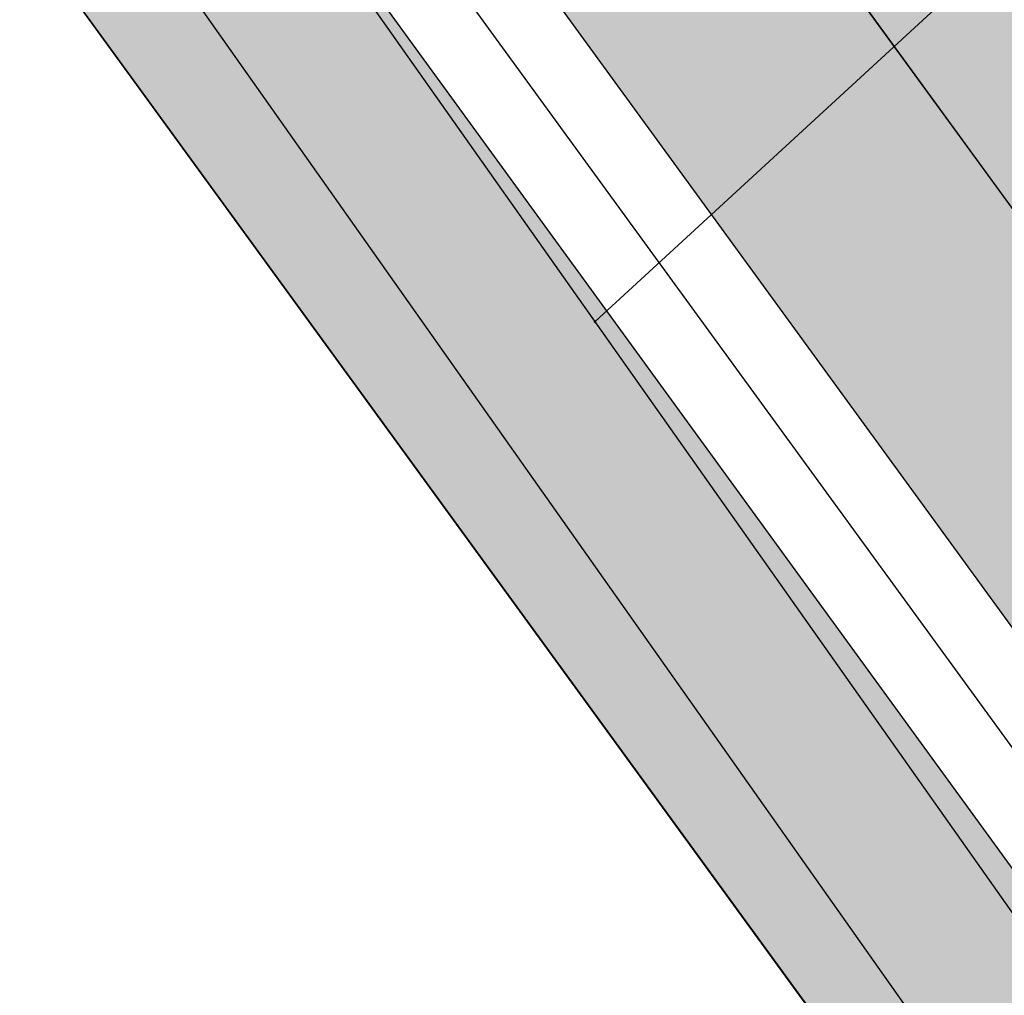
# Model space of a CAD drawing. Header units: millimetres. Extents: x -1999051 to 910003, y -179169 to 459591.
# Tile 9 of 256: x -1898005 to -1895214, y -106392 to -103627. Entities that reach past the tile are written whole.
import ezdxf

# ---------------------------------------------------------------- set-up
doc = ezdxf.new("R2010")
doc.units = ezdxf.units.MM
for name, color, linetype in [('(004) Точки рельефа', 7, 'Continuous'), ('(035) Откосы', 7, 'Continuous'), ('(040) Ограда', 7, 'Continuous'), ('GLUXOY OG', 7, 'Continuous')]:
    doc.layers.add(name, color=color, linetype=linetype)
doc.styles.get("Standard").update_dxf_attribs({"font": 'isocpeui.ttf'})
doc.linetypes.add('ОГРАДА_БЕТ', pattern='A,4,["|",Standard,S=0.8,R=0,X=0,Y=-0.8],4', length=8)
doc.linetypes.add('ОГРАДА_ГЛИН', pattern='A,4,["|",Standard,S=0.8,R=0,X=0,Y=-0.8],0.5,["|",Standard,S=0.8,R=0,X=0,Y=-0.8],3.5', length=8)
doc.linetypes.add('ОТКОСЫ_УКРЕП', pattern='A,0.5,["|",Standard,S=1.199999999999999,R=0,X=0,Y=-1.199999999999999],0.8,[".",Standard,S=1,R=0.1,X=0.1,Y=-1.199999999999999],0.1,["|",Standard,S=0.5,R=0,X=0,Y=-0.5],0', length=1.399999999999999)

# ---------------------------------------------------------------- blocks, each defined once
blk = doc.blocks.new('A$C05d28b1e')
at = {"layer": '(004) Точки рельефа', "color": 7, "linetype": 'ByBlock', "lineweight": -2}
blk.add_point((-114487.8554008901, -103345.4681577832), dxfattribs=at)
at = {"layer": '(035) Откосы', "linetype": 'ОТКОСЫ_УКРЕП', "ltscale": 600}
blk.add_lwpolyline([(-114487.8554008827, -103345.4681577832), (-101970.5559807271, -91834.14747303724)], dxfattribs=at)
at = {"layer": '(040) Ограда', "linetype": 'ОГРАДА_БЕТ', "ltscale": 600, "flags": 128}
blk.add_lwpolyline([(-115667.8203322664, -101674.2387862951), (-108359.0000000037, -112026)], dxfattribs=at)
at = {"layer": '(040) Ограда', "ltscale": 600, "flags": 128}
blk.add_lwpolyline([(-115994.5822715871, -101904.9477696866), (-108685.761939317, -112256.7089833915)], dxfattribs=at)

msp = doc.modelspace()

# ---------------------------------------------------------------- hatches: boundary and pattern name
at = {"true_color": 0xb1ab95}
h = msp.add_hatch(color=253, dxfattribs=at)
h.dxf.hatch_style = 1
edge = h.paths.add_edge_path(flags=17)
edge.add_line((-1866305.293710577, -141643.0551949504), (-1866718.806299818, -141074.8767272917))
edge.add_line((-1866718.806299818, -141074.8767272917), (-1867702.36811348, -141932.6525160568))
edge.add_line((-1867702.36811348, -141932.6525160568), (-1905089.009490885, -90562.30694138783))
edge.add_line((-1905089.009490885, -90562.30694138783), (-1960404.248306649, -6480.304978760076))
edge.add_arc((-1954972.863269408, -2064.418139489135), 7000.000000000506, 211.2865698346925, 219.1121955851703, ccw=False)
edge.add_line((-1960954.92734517, -5699.649823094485), (-1961404.269329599, -4960.221699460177))
edge.add_line((-1961404.269329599, -4960.221699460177), (-1980680.513713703, 24340.65908557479))
edge.add_line((-1980680.513713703, 24340.65908557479), (-1852887.967586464, 101981.6429985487))
edge.add_line((-1852887.967586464, 101981.6429985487), (-1847793.290274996, 92903.31151330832))
edge.add_line((-1847793.290274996, 92903.31151330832), (-1850604.343225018, 91241.54578196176))
edge.add_line((-1850604.343225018, 91241.54578196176), (-1847551.029094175, 86076.5411528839))
edge.add_line((-1847551.029094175, 86076.5411528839), (-1844856.184384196, 87669.60989614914))
edge.add_line((-1844856.184384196, 87669.60989614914), (-1791521.029300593, -7369.621847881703))
edge.add_line((-1791521.029300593, -7369.621847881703), (-1822145.328547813, -27631.01750570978))
edge.add_line((-1822145.328547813, -27631.01750570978), (-1822376.795857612, -32680.20600347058))
edge.add_line((-1822376.795857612, -32680.20600347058), (-1821020.411482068, -34518.19367879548))
edge.add_line((-1821020.411482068, -34518.19367879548), (-1841891.467380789, -53265.4122103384))
edge.add_line((-1841891.467380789, -53265.4122103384), (-1810924.154710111, -93193.05240681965))
edge.add_line((-1810924.154710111, -93193.05240681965), (-1857500.482916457, -133184.505605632))
edge.add_line((-1857500.482916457, -133184.505605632), (-1860367.731791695, -129846.1994198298))
edge.add_line((-1860367.731791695, -129846.1994198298), (-1864738.168142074, -133599.9379963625))
edge.add_line((-1864738.168142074, -133599.9379963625), (-1861721.017473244, -137745.5918129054))
edge.add_line((-1861721.017473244, -137745.5918129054), (-1860610.473403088, -136777.0733095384))
edge.add_line((-1860610.473403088, -136777.0733095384), (-1863151.284312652, -133818.8352404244))
edge.add_line((-1863151.284312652, -133818.8352404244), (-1860496.184039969, -131538.3873585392))
edge.add_line((-1860496.184039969, -131538.3873585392), (-1857954.835588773, -134497.2512814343))
edge.add_line((-1857954.835588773, -134497.2512814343), (-1809962.868935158, -93290.29997681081))
edge.add_line((-1809962.868935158, -93290.29997681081), (-1840939.224885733, -53350.9998461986))
edge.add_line((-1840939.224885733, -53350.9998461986), (-1820079.659104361, -34614.10219836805))
edge.add_line((-1820079.659104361, -34614.10219836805), (-1821666.162513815, -32464.2884980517))
edge.add_line((-1821666.162513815, -32464.2884980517), (-1821462.356219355, -28018.49268068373))
edge.add_line((-1821462.356219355, -28018.49268068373), (-1790592.179375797, -7594.421520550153))
edge.add_line((-1790592.179375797, -7594.421520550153), (-1852632.148581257, 102956.1337645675))
edge.add_line((-1852632.148581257, 102956.1337645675), (-1981664.113041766, 24562.13520566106))
edge.add_line((-1981664.113041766, 24562.13520566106), (-1905664.718078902, -90960.8456804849))
edge.add_line((-1905664.718078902, -90960.8456804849), (-1867818.465731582, -142962.7102545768))
edge.add_line((-1867818.465731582, -142962.7102545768), (-1866305.293710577, -141643.0551949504))
h.paths.add_polyline_path([(-1905993.694414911, -91188.5821028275), (-1982226.169800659, 24688.6929885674), (-1852485.966292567, 103512.985630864), (-1790061.407990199, -7722.878476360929), (-1821072.086317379, -28239.90706638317), (-1821260.08631736, -32340.90706638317), (-1819542.086317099, -34668.90706669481), (-1840395.08631713, -53399.9070666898), (-1809415.370722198, -93343.53894776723), (-1857694.238790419, -134800.6612544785), (-1857173.245697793, -135407.2477558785), (-1859828.345970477, -137687.6956377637), (-1860349.843345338, -137080.5220061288), (-1861484.724565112, -138070.2652230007), (-1860310.503878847, -139683.6790043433), (-1855481.057759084, -135535.7000041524), (-1856327.742670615, -134549.914116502), (-1808454.103613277, -93440.76245074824), (-1839442.843822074, -53485.49470255), (-1818601.333939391, -34764.81558626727), (-1820549.452973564, -32124.98956096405), (-1820389.113988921, -28627.38224135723), (-1789132.558065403, -7947.67814902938), (-1852230.14728736, 104487.476396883), (-1983209.769128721, 24910.16910865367), (-1906569.403002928, -91587.12084192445), (-1868000.904845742, -144581.3724151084), (-1865655.488213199, -142535.9070726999), (-1866069.00080244, -141967.7286050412), (-1867884.80722764, -143551.3146765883)])
at = {"true_color": 0x7abf6e, "transparency": 33554687}
h = msp.add_hatch(color=83, dxfattribs=at)
h.dxf.hatch_style = 1
h.paths.add_polyline_path([(-1841813.225175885, 11086.3266136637), (-1839507.989606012, 12459.62205898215), (-1841030.442656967, 15015.23595727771), (-1847462.773818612, 11183.31040376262), (-1841137.441003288, 565.5061673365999), (-1834705.109841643, 4397.431720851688), (-1836227.562892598, 6953.045619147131), (-1838532.798462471, 5579.750173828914)], flags=16)
h.paths.add_polyline_path([(-1832610.456324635, 20031.26513492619), (-1839312.22764542, 16038.8262923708), (-1837789.774594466, 13483.21239407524), (-1835484.539024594, 14856.50783939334), (-1832204.112311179, 9349.931399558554), (-1834509.347881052, 7976.635954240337), (-1832986.894830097, 5421.022055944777), (-1826285.123509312, 9413.460898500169)], flags=16)
h.paths.add_polyline_path([(-1858488.187163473, 50527.10889261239), (-1859919.483017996, 52948.2976067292), (-1860688.529671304, 52480.95678043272), (-1861181.882543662, 53292.80833295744), (-1875880.668547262, 44360.52474920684), (-1874842.030921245, 42651.36358599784), (-1871680.082769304, 44572.84319413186), (-1870855.586595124, 43216.06889208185)], flags=17)
h.paths.add_polyline_path([(-1944272.157259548, 14326.05162819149), (-1945602.179494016, 13517.81237849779), (-1944849.169412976, 12278.6741518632), (-1945703.701532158, 11759.38478891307), (-1945132.446442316, 10819.33891594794), (-1944277.870923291, 11338.65465248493), (-1943524.860842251, 10099.51642585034), (-1942326.088064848, 10827.99688659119)], flags=17)
h.paths.add_polyline_path([(-1951326.658090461, 27006.50006671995), (-1953132.407165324, 25909.16707515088), (-1952379.397084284, 24670.02884851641), (-1953233.82432051, 24150.80322173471), (-1949107.599129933, 17360.77013441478), (-1948253.067010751, 17880.05949736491), (-1946640.817120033, 15226.9735417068), (-1945245.19185695, 16075.0789990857)], flags=17)
h.paths.add_polyline_path([(-1899654.78457725, 27062.66865207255), (-1899881.24196225, 27435.32236484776), (-1896719.293810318, 29356.8019729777), (-1897757.931436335, 31065.96313618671), (-1912456.717439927, 22133.67955244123), (-1911963.364567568, 21321.82799991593), (-1912732.411220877, 20854.48717361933), (-1912065.362490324, 19726.10351130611)], flags=17)
h.paths.add_polyline_path([(-1914131.36434196, 18504.77785897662), (-1914783.556356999, 19608.02981157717), (-1915552.603010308, 19140.68898528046), (-1916045.955882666, 19952.54053780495), (-1916302.330057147, 19796.74489390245), (-1915575.283718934, 18600.33207965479), (-1920617.309150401, 15536.35108290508), (-1920747.138853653, 15749.99622830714), (-1923664.591757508, 13977.09357681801), (-1923179.248163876, 13156.08342181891)], flags=17)
edge = h.paths.add_edge_path(flags=17)
edge.add_line((-1846733.962558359, 60917.37856693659), (-1852333.559789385, 70664.02035136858))
edge.add_line((-1852333.559789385, 70664.02035136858), (-1853686.191652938, 69842.04148952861))
edge.add_line((-1853686.191652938, 69842.04148952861), (-1848363.1738196, 61082.59052808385))
edge.add_line((-1848363.1738196, 61082.59052808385), (-1852294.244494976, 58693.72398824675))
edge.add_line((-1852294.244494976, 58693.72398824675), (-1851567.198156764, 57497.31117399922))
edge.add_line((-1851567.198156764, 57497.31117399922), (-1856609.22358823, 54433.3301772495))
edge.add_line((-1856609.22358823, 54433.3301772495), (-1857336.269926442, 55629.74299149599))
edge.add_line((-1857336.269926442, 55629.74299149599), (-1857592.644100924, 55473.94734759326))
edge.add_line((-1857592.644100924, 55473.94734759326), (-1857099.291228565, 54662.09579506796))
edge.add_line((-1857099.291228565, 54662.09579506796), (-1857868.337881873, 54194.75496877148))
edge.add_line((-1857868.337881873, 54194.75496877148), (-1856422.185311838, 51748.43454494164))
edge.add_line((-1856422.185311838, 51748.43454494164), (-1847808.568793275, 56840.41004589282))
edge.add_arc((-1849335.225858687, 59422.91236043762), 3000.000000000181, 300.589634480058, 389.8780372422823)
edge = h.paths.add_edge_path(flags=17)
edge.add_line((-1953582.53771873, -5315.109583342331), (-1940925.549600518, 2376.396833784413))
edge.add_arc((-1942483.50603635, 4940.138580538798), 3000.000000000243, 301.2865698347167, 389.0884551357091)
edge.add_line((-1939861.895436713, 6398.61650765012), (-1941353.053467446, 9078.969515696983))
edge.add_line((-1941353.053467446, 9078.969515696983), (-1942486.223216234, 8390.35526264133))
edge.add_line((-1942486.223216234, 8390.35526264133), (-1941733.213135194, 7151.217036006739))
edge.add_line((-1941733.213135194, 7151.217036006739), (-1942587.788654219, 6631.901299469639))
edge.add_line((-1942587.788654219, 6631.901299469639), (-1942224.315602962, 6033.77736527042))
edge.add_line((-1942224.315602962, 6033.77736527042), (-1954872.284702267, -1652.24831914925))
edge.add_line((-1954872.284702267, -1652.24831914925), (-1955235.698851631, -1054.221312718))
edge.add_line((-1955235.698851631, -1054.221312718), (-1956090.29751648, -1573.551114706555))
edge.add_line((-1956090.29751648, -1573.551114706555), (-1956843.307598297, -334.4128867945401))
edge.add_line((-1956843.307598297, -334.4128867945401), (-1959236.115170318, -1788.494586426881))
edge.add_line((-1959236.115170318, -1788.494586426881), (-1957704.235901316, -4309.324272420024))
edge.add_arc((-1955140.494154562, -2751.367836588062), 3000.000000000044, 211.286569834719, 301.286569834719)
h.paths.add_polyline_path([(-1958634.955304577, 2613.886501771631), (-1957780.356639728, 3133.216303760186), (-1958351.61172957, 4073.262176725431), (-1959206.253794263, 3553.90600114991), (-1959959.263876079, 4793.044229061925), (-1962352.028041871, 3338.988906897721), (-1960274.752794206, -79.33342192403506), (-1957881.945224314, 1374.748276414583)], flags=17)
h.paths.add_polyline_path([(-1965881.734517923, 16464.68060954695), (-1966736.481465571, 15945.26069780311), (-1967489.491547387, 17184.39892571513), (-1969882.150814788, 15730.40734909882), (-1963390.665665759, 5048.150071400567), (-1960997.901502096, 6502.205392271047), (-1961750.91158236, 7741.343617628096), (-1960896.269517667, 8260.699793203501)], flags=17)
edge = h.paths.add_edge_path(flags=17)
edge.add_line((-1956141.950772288, 28936.35755230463), (-1955778.482108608, 28338.24083821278))
edge.add_line((-1955778.482108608, 28338.24083821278), (-1954924.054872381, 28857.46646499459))
edge.add_line((-1954924.054872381, 28857.46646499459), (-1954171.044791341, 27618.32823836))
edge.add_line((-1954171.044791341, 27618.32823836), (-1952299.692687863, 28755.52743761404))
edge.add_line((-1952299.692687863, 28755.52743761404), (-1952919.548196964, 29869.71623861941))
edge.add_arc((-1955541.158796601, 28411.23831150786), 2999.999999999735, 29.08845513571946, 121.2865698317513)
edge.add_line((-1957099.1152323, 30974.98005834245), (-1970636.464175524, 22748.48847258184))
edge.add_arc((-1969078.507739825, 20184.74672574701), 2999.999999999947, 121.286569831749, 211.2865698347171)
edge.add_line((-1971642.24948658, 18626.79028991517), (-1970920.788438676, 17439.56851360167))
edge.add_line((-1970920.788438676, 17439.56851360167), (-1968528.129173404, 18893.56008892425))
edge.add_line((-1968528.129173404, 18893.56008892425), (-1969281.139253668, 20132.6983142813))
edge.add_line((-1969281.139253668, 20132.6983142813), (-1968426.39230602, 20652.11822602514))
edge.add_line((-1968426.39230602, 20652.11822602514), (-1968789.919871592, 21250.33186788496))
edge.add_line((-1968789.919871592, 21250.33186788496), (-1956141.950772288, 28936.35755230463))
edge = h.paths.add_edge_path(flags=17)
edge.add_line((-1850204.579165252, 11877.93508021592), (-1831915.831648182, 22773.0704815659))
edge.add_line((-1831915.831648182, 22773.0704815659), (-1828241.433985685, 16605.16814247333))
edge.add_line((-1828241.433985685, 16605.16814247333), (-1823004.465183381, 19613.88813634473))
edge.add_line((-1823004.465183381, 19613.88813634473), (-1825871.086499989, 24603.52041640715))
edge.add_arc((-1828472.349800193, 23109.05420969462), 2999.999999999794, 29.87803724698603, 120.0993965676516)
edge.add_line((-1829976.854676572, 25704.52431681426), (-1853403.623395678, 12124.83111248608))
edge.add_arc((-1851899.118519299, 9529.36100536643), 2999.999999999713, 120.0993965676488, 209.6273998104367)
edge.add_line((-1854506.894375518, 8046.2881535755), (-1851553.562312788, 2853.267433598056))
edge.add_line((-1851553.562312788, 2853.267433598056), (-1846530.221790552, 5710.100368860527))
edge.add_line((-1846530.221790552, 5710.100368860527), (-1850204.579165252, 11877.93508021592))
edge = h.paths.add_edge_path(flags=17)
edge.add_line((-1841145.005548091, -9523.59647318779), (-1836507.713853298, -7029.409876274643))
edge.add_arc((-1837928.769105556, -4387.326991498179), 3000.000000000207, 298.2737704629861, 330.6005223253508)
edge.add_line((-1835315.114246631, -5860.014425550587), (-1832189.291056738, -312.4537011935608))
edge.add_arc((-1829575.636197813, -1785.14113524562), 2999.999999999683, 120.96365715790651, 150.6005223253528, ccw=False)
edge.add_line((-1831119.11900237, 787.3403189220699), (-1819565.314467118, 7719.59578707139))
edge.add_arc((-1821108.797271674, 10292.07724123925), 2999.999999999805, 300.963657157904, 389.8780372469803)
edge.add_line((-1818507.533971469, 11786.54344795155), (-1820433.624348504, 15139.09045647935))
edge.add_line((-1820433.624348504, 15139.09045647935), (-1822008.154378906, 17879.71260287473))
edge.add_line((-1822008.154378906, 17879.71260287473), (-1827217.715825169, 14886.73856113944))
edge.add_line((-1827217.715825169, 14886.73856113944), (-1823543.318162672, 8718.83622204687))
edge.add_line((-1823543.318162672, 8718.83622204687), (-1841832.065679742, -2176.299179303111))
edge.add_line((-1841832.065679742, -2176.299179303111), (-1845506.423054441, 3991.535532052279))
edge.add_line((-1845506.423054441, 3991.535532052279), (-1850564.847078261, 1114.75019611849))
edge.add_line((-1850564.847078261, 1114.75019611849), (-1845173.836656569, -8364.58644020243))
edge.add_arc((-1842566.06080035, -6881.513588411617), 3000.000000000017, 209.6273998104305, 298.2737704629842)
edge = h.paths.add_edge_path(flags=17)
edge.add_line((-1862441.132395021, -8876.447521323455), (-1857392.787177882, -18262.53330049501))
edge.add_line((-1857392.787177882, -18262.53330049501), (-1849954.40688552, -14261.76956834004))
edge.add_arc((-1851375.462137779, -11619.68668356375), 3000.000000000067, 298.2737704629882, 389.6273998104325)
edge.add_line((-1848767.686281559, -10136.61383177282), (-1853833.195749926, -1229.625024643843))
edge.add_line((-1853833.195749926, -1229.625024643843), (-1861494.788011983, -5586.862805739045))
edge.add_arc((-1864581.834697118, -6479.698409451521), 3213.566967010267, -6.30961949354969e-12, 16.13092597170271, ccw=False)
edge.add_arc((-1864581.834697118, -6479.698409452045), 3213.566967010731, -48.22975569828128, 3.126388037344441e-12, ccw=False)
edge = h.paths.add_edge_path(flags=17)
edge.add_line((-1865888.836544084, -22832.16873655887), (-1858713.82862027, -18973.06092662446))
edge.add_line((-1858713.82862027, -18973.06092662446), (-1863762.173837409, -9586.975147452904))
edge.add_arc((-1864581.834697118, -6479.69840945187), 3213.566967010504, 223.1238736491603, 284.77729662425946, ccw=False)
edge.add_line((-1866927.344956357, -8676.421941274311), (-1874570.919880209, -13023.41304986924))
edge.add_line((-1874570.919880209, -13023.41304986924), (-1869951.974681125, -21611.141104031))
edge.add_arc((-1867309.891796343, -20190.08585178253), 2999.99999999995, 208.2737704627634, 298.2737704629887)
edge = h.paths.add_edge_path(flags=17)
edge.add_line((-1866722.536999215, -4082.949297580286), (-1868219.007100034, -1300.652103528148))
edge.add_line((-1868219.007100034, -1300.652103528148), (-1868505.119765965, -1474.519487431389))
edge.add_line((-1868505.119765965, -1474.519487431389), (-1870682.646603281, 2108.774829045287))
edge.add_line((-1870682.646603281, 2108.774829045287), (-1877337.215156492, -1748.650001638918))
edge.add_arc((-1875832.710280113, -4344.120108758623), 2999.999999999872, 120.0993965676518, 208.2737704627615)
edge.add_line((-1878474.793164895, -5765.175361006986), (-1875281.645844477, -11702.00284925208))
edge.add_line((-1875281.645844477, -11702.00284925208), (-1867668.881382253, -7372.534013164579))
edge.add_arc((-1864581.834697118, -6479.698409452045), 3213.566967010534, 179.9999999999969, 196.1309259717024, ccw=False)
edge.add_arc((-1864581.834697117, -6479.69840945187), 3213.566967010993, 131.7702443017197, 180, ccw=False)
edge = h.paths.add_edge_path(flags=17)
edge.add_line((-1854574.732175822, 74.26290346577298), (-1857943.203255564, 5997.247430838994))
edge.add_arc((-1860550.979111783, 4514.174579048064), 3000.000000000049, 29.62739981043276, 120.0993965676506)
edge.add_line((-1862055.483988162, 7109.644686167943), (-1862548.427564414, 6823.902225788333))
edge.add_line((-1862548.427564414, 6823.902225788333), (-1860472.062298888, 3407.07735484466))
edge.add_line((-1860472.062298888, 3407.07735484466), (-1866935.36199696, -520.5957043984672))
edge.add_line((-1866935.36199696, -520.5957043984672), (-1865401.495556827, -3372.421671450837))
edge.add_arc((-1864581.834697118, -6479.69840945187), 3213.566967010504, 43.123873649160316, 104.77729662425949, ccw=False)
edge.add_line((-1862236.324437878, -4282.974877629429), (-1854574.732175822, 74.26290346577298))
edge = h.paths.add_edge_path(flags=17)
edge.add_line((-1892420.803915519, 13714.37618206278), (-1893277.679956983, 15124.43414170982))
edge.add_line((-1893277.679956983, 15124.43414170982), (-1889474.796368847, 17435.40285959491))
edge.add_line((-1889474.796368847, 17435.40285959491), (-1892772.470831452, 22861.98955278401))
edge.add_line((-1892772.470831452, 22861.98955278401), (-1895934.418983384, 20940.50994465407))
edge.add_line((-1895934.418983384, 20940.50994465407), (-1897577.355640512, 23644.09342520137))
edge.add_line((-1897577.355640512, 23644.09342520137), (-1910078.087009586, 16254.23369112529))
edge.add_arc((-1908367.8428183, 13789.46903579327), 3000.00000000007, 124.755902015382, 210.5896344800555)
edge.add_line((-1910950.345132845, 12262.81197038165), (-1905259.431661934, 2636.028363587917))
edge.add_line((-1905259.431661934, 2636.028363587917), (-1902888.11035248, 4077.053112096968))
edge.add_line((-1902888.11035248, 4077.053112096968), (-1904342.203028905, 6469.878740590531))
edge.add_line((-1904342.203028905, 6469.878740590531), (-1892420.803915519, 13714.37618206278))
h.paths.add_polyline_path([(-1872659.670270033, 5362.125165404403), (-1872944.500335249, 5830.835785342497), (-1873490.580370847, 6729.454095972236), (-1873661.496487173, 6625.590333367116), (-1873246.041436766, 5941.925868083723), (-1879997.228031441, 1839.307245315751), (-1880412.683081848, 2522.971710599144), (-1884343.753757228, 134.1051707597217), (-1884551.481282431, 475.9374034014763), (-1896344.693308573, -6690.662216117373), (-1897798.785984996, -4297.836587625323), (-1900212.129120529, -5764.397517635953), (-1897804.404492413, -9918.041282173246)], flags=17)
edge = h.paths.add_edge_path(flags=17)
edge.add_line((-1918311.185188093, 11387.20320148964), (-1928934.394003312, 5107.248793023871))
edge.add_arc((-1927407.7369379, 2524.746478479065), 3000.000000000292, 120.5896344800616, 209.08845513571)
edge.add_line((-1930029.347537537, 1066.268551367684), (-1918836.076999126, -19053.60857712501))
edge.add_arc((-1916214.46639949, -17595.13065001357), 2999.999999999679, 209.0884551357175, 301.2865699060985)
edge.add_line((-1914656.509960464, -20158.87239482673), (-1901223.460730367, -11995.76252382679))
edge.add_line((-1901223.460730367, -11995.76252382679), (-1903631.185358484, -7842.118759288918))
edge.add_line((-1903631.185358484, -7842.118759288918), (-1904635.43063783, -8452.387091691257))
edge.add_line((-1904635.43063783, -8452.387091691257), (-1909724.755005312, -77.49739196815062))
edge.add_line((-1909724.755005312, -77.49739196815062), (-1908678.006888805, 558.5994268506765))
edge.add_line((-1908678.006888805, 558.5994268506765), (-1914393.681552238, 10227.26921649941))
edge.add_arc((-1916976.183866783, 8700.612151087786), 3000.00000000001, 30.58963448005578, 116.4233669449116)
edge = h.paths.add_edge_path(flags=17)
edge.add_line((-1859635.347022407, 45202.30448630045), (-1868778.157658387, 39797.4936652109))
edge.add_line((-1868778.157658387, 39797.4936652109), (-1867733.259790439, 38078.03077393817))
edge.add_line((-1867733.259790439, 38078.03077393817), (-1870895.207942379, 36156.55116580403))
edge.add_line((-1870895.207942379, 36156.55116580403), (-1867597.533479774, 30729.96447261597))
edge.add_line((-1867597.533479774, 30729.96447261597), (-1863794.64989163, 33040.93319050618))
edge.add_line((-1863794.64989163, 33040.93319050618), (-1862937.773850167, 31630.87523085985))
edge.add_line((-1862937.773850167, 31630.87523085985), (-1852037.927430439, 38245.69992270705))
edge.add_line((-1852037.927430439, 38245.69992270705), (-1855526.186445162, 44146.45994494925))
edge.add_arc((-1858108.688759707, 42619.80287953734), 3000.000000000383, 30.58963448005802, 120.5896610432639)
edge = h.paths.add_edge_path(flags=17)
edge.add_arc((-1844353.287611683, 50751.36591122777), 2999.999999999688, 29.87803724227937, 120.5896344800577)
edge.add_line((-1845879.944677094, 53333.86822577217), (-1851027.004776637, 50291.16207878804))
edge.add_arc((-1849500.347711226, 47708.65976424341), 2999.999999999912, 120.5896344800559, 210.5896344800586)
edge.add_line((-1852082.85002577, 46182.00269883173), (-1848594.591011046, 40281.24267658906))
edge.add_line((-1848594.591011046, 40281.24267658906), (-1847169.709313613, 37936.48604692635))
edge.add_line((-1847169.709313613, 37936.48604692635), (-1842725.637407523, 40637.09754790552))
edge.add_line((-1842725.637407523, 40637.09754790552), (-1841219.926779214, 38159.33045717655))
edge.add_line((-1841219.926779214, 38159.33045717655), (-1835535.393338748, 41425.18329314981))
edge.add_line((-1835535.393338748, 41425.18329314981), (-1841752.024311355, 52245.83211772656))
edge = h.paths.add_edge_path(flags=17)
edge.add_line((-1830852.677698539, 33274.46279657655), (-1833542.771730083, 37956.83222604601))
edge.add_line((-1833542.771730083, 37956.83222604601), (-1839142.023668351, 34739.9749389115))
edge.add_line((-1839142.023668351, 34739.9749389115), (-1837636.313040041, 32262.20784818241))
edge.add_line((-1837636.313040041, 32262.20784818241), (-1842080.132064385, 29561.75002053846))
edge.add_line((-1842080.132064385, 29561.75002053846), (-1839271.614993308, 24940.11088110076))
edge.add_line((-1839271.614993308, 24940.11088110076), (-1831949.436122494, 29184.52648295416))
edge.add_arc((-1833453.940998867, 31779.99659007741), 3000.000000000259, 300.0993965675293, 389.8780372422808)
h.paths.add_polyline_path([(-1842732.984797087, 22933.67369100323), (-1844044.361714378, 25091.64914001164), (-1854812.077042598, 18548.23209610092), (-1854604.349517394, 18206.39986345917), (-1858535.420192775, 15817.53332361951), (-1858119.965142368, 15133.86885833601), (-1864871.151737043, 11031.2502355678), (-1865286.60678745, 11714.91470085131), (-1865457.52290377, 11611.05093824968), (-1864626.148806, 10242.95846363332)], flags=17)
h.paths.add_polyline_path([(-1835884.490314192, 13215.83193702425), (-1833837.309644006, 9779.401913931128), (-1838132.847172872, 7220.426076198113), (-1840180.027843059, 10656.85609929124)], flags=16)
edge = h.paths.add_edge_path(flags=17)
edge.add_line((-1930598.443997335, 23103.34831875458), (-1932222.14710238, 22116.6425740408))
edge.add_line((-1932222.14710238, 22116.6425740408), (-1932955.215802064, 23322.96566505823))
edge.add_line((-1932955.215802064, 23322.96566505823), (-1940176.417210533, 19305.60211650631))
edge.add_line((-1940176.417210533, 19305.60211650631), (-1934892.609767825, 9807.970825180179))
edge.add_arc((-1932270.999168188, 11266.4487522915), 2999.999999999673, 209.088455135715, 300.589634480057)
edge.add_line((-1930744.342102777, 8683.946437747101), (-1924212.249089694, 12545.42059565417))
edge.add_line((-1924212.249089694, 12545.42059565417), (-1925275.426163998, 14343.89735731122))
edge.add_line((-1925275.426163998, 14343.89735731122), (-1930598.443997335, 23103.34831875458))
edge = h.paths.add_edge_path(flags=17)
edge.add_line((-1874695.779493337, -27569.0195774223), (-1902419.051054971, -42480.09632276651))
edge.add_arc((-1903840.10630723, -39838.01343799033), 2999.999999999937, 209.0884551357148, 298.27377046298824, ccw=False)
edge.add_line((-1906461.716906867, -41296.49136510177), (-1909478.979417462, -35872.96918994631))
edge.add_line((-1909478.979417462, -35872.96918994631), (-1900708.895445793, -30993.91739889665))
edge.add_line((-1900708.895445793, -30993.91739889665), (-1897024.194282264, -37179.11535864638))
edge.add_line((-1897024.194282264, -37179.11535864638), (-1882075.723681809, -28273.87944333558))
edge.add_line((-1882075.723681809, -28273.87944333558), (-1885760.157511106, -22089.1302350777))
edge.add_line((-1885760.157511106, -22089.1302350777), (-1876822.349771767, -17281.89322342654))
edge.add_line((-1876822.349771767, -17281.89322342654), (-1873474.751860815, -23505.88144039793))
edge.add_arc((-1876116.834745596, -24926.9366926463), 2999.999999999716, -61.72622953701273, 28.27377046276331, ccw=False)
edge = h.paths.add_edge_path(flags=17)
edge.add_line((-1912907.249851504, -23776.52575967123), (-1885780.834448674, -7292.11439880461))
edge.add_arc((-1884222.878009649, -9855.856143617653), 2999.999999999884, 28.273794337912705, 121.28656990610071, ccw=False)
edge.add_line((-1881580.795717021, -8434.799790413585), (-1877769.719939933, -15520.50463357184))
edge.add_line((-1877769.719939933, -15520.50463357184), (-1886784.730600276, -20369.26555691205))
edge.add_line((-1886784.730600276, -20369.26555691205), (-1890469.164429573, -14184.51634865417))
edge.add_line((-1890469.164429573, -14184.51634865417), (-1905417.635030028, -23089.75226396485))
edge.add_line((-1905417.635030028, -23089.75226396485), (-1901732.9338665, -29274.95022371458))
edge.add_line((-1901732.9338665, -29274.95022371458), (-1910451.298035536, -34125.22879018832))
edge.add_line((-1910451.298035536, -34125.22879018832), (-1913970.904012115, -27798.7454315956))
edge.add_arc((-1911349.293412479, -26340.26750448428), 2999.999999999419, 121.28656990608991, 209.0884551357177, ccw=False)
h.paths.add_polyline_path([(-1891163.789106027, -16926.32169529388), (-1896060.701888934, -19843.55415030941), (-1894525.316386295, -22420.87666762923), (-1892205.726120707, -21039.02971525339), (-1888930.237048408, -26537.31775220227), (-1891249.827313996, -27919.16470457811), (-1889714.441811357, -30496.48722189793), (-1884817.529028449, -27579.25476688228)], flags=16)
h.paths.add_polyline_path([(-1892968.042325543, -28942.7550396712), (-1895287.632591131, -30324.60199204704), (-1898563.121663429, -24826.31395509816), (-1896243.531397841, -23444.46700272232), (-1897778.916900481, -20867.14448540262), (-1902675.829683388, -23784.37694041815), (-1896329.569605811, -34437.31001200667), (-1891432.656822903, -31520.07755699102)], flags=16)
h.paths.add_polyline_path([(-1892622.500926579, -22684.11292323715), (-1896918.038455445, -25243.08876097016), (-1894870.857785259, -28679.51878406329), (-1890575.320256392, -26120.54294633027)], flags=16)
edge = h.paths.add_edge_path()
edge.add_line((-1917865.468185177, -40917.08061558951), (-1919804.634797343, -41995.89518142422))
edge.add_line((-1919804.634797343, -41995.89518142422), (-1937306.36992268, -10536.56798578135))
edge.add_line((-1937306.36992268, -10536.56798578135), (-1934684.759323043, -9078.090058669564))
edge.add_arc((-1936143.237250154, -6456.479459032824), 2999.999999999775, 299.088455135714, 389.0884551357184)
edge.add_line((-1933521.626650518, -4998.001531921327), (-1935239.981099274, -1909.263503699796))
edge.add_arc((-1937861.59169891, -3367.741430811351), 2999.999999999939, 29.08845513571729, 121.2865698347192)
edge.add_line((-1939419.548134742, -803.9996840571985), (-1951337.6315858, -8046.482215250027))
edge.add_arc((-1954972.863269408, -2064.418139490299), 6999.999999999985, 219.1121955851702, 301.2865698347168, ccw=False)
edge.add_line((-1960404.248306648, -6480.304978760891), (-1905089.009490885, -90562.30694138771))
edge.add_line((-1905089.009490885, -90562.30694138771), (-1867702.36811348, -141932.6525160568))
edge.add_line((-1867702.36811348, -141932.6525160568), (-1866718.806299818, -141074.8767272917))
edge.add_line((-1866718.806299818, -141074.8767272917), (-1887451.416721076, -112587.6598293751))
edge.add_line((-1887451.416721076, -112587.6598293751), (-1907886.776697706, -62458.84663716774))
edge.add_line((-1907886.776697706, -62458.84663716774), (-1913522.472313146, -42714.33921187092))
edge.add_arc((-1916406.990258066, -43538.69121522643), 3000.000000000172, 15.94914245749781, 119.0884551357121)
edge = h.paths.add_edge_path(flags=17)
edge.add_line((-1863789.386992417, 84563.19966923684), (-1894693.504343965, 66681.25166808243))
edge.add_arc((-1893191.019171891, 64084.61185715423), 3000.000000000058, 120.0548210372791, 211.2865699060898)
edge.add_line((-1895754.760916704, 62526.65541812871), (-1892667.196317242, 57445.82128492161))
edge.add_line((-1892667.196317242, 57445.82128492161), (-1891641.699619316, 58069.00386053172))
edge.add_line((-1891641.699619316, 58069.00386053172), (-1890551.130111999, 56274.38463916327))
edge.add_line((-1890551.130111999, 56274.38463916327), (-1890505.88543257, 56301.87931166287))
edge.add_line((-1890505.88543257, 56301.87931166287), (-1888864.089684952, 63029.94196306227))
edge.add_line((-1888864.089684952, 63029.94196306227), (-1885704.121077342, 62258.83989528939))
edge.add_line((-1885704.121077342, 62258.83989528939), (-1884933.019009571, 65418.80850290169))
edge.add_line((-1884933.019009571, 65418.80850290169), (-1881773.050401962, 64647.70643512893))
edge.add_line((-1881773.050401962, 64647.70643512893), (-1881001.948334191, 67807.67504274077))
edge.add_line((-1881001.948334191, 67807.67504274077), (-1877841.979726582, 67036.57297496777))
edge.add_line((-1877841.979726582, 67036.57297496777), (-1877070.877658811, 70196.54158258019))
edge.add_line((-1877070.877658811, 70196.54158258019), (-1873910.909051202, 69425.43951480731))
edge.add_line((-1873910.909051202, 69425.43951480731), (-1873139.806983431, 72585.40812241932))
edge.add_line((-1873139.806983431, 72585.40812241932), (-1869979.838375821, 71814.30605464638))
edge.add_line((-1869979.838375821, 71814.30605464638), (-1869208.73630805, 74974.27466225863))
edge.add_line((-1869208.73630805, 74974.27466225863), (-1866048.767700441, 74203.1725944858))
edge.add_line((-1866048.767700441, 74203.1725944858), (-1865277.66563267, 77363.14120209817))
edge.add_line((-1865277.66563267, 77363.14120209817), (-1858549.602981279, 75721.34545447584))
edge.add_line((-1858549.602981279, 75721.34545447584), (-1857607.048691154, 76294.12488064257))
edge.add_line((-1857607.048691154, 76294.12488064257), (-1856126.990074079, 73858.57022306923))
edge.add_line((-1856126.990074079, 73858.57022306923), (-1854675.597849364, 74740.56462309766))
edge.add_line((-1854675.597849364, 74740.56462309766), (-1859685.638520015, 83461.02606480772))
edge.add_arc((-1862286.901820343, 81966.55985830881), 2999.999999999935, 29.87803724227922, 120.0548210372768)
edge = h.paths.add_edge_path(flags=17)
edge.add_line((-1908978.324164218, 58415.67325579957), (-1929583.366059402, 46493.04548617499))
edge.add_line((-1929583.366059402, 46493.04548617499), (-1946485.547457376, 36712.991733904))
edge.add_arc((-1944983.062285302, 34116.35192297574), 3000.000000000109, 120.0548210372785, 209.0884551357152)
edge.add_line((-1947604.672884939, 32657.87399586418), (-1941148.735828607, 21053.3425162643))
edge.add_line((-1941148.735828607, 21053.3425162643), (-1933994.618242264, 25033.38539108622))
edge.add_line((-1933994.618242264, 25033.38539108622), (-1934662.94552352, 26133.17130758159))
edge.add_line((-1934662.94552352, 26133.17130758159), (-1933039.242418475, 27119.87705229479))
edge.add_line((-1933039.242418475, 27119.87705229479), (-1934519.30103555, 29555.43170986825))
edge.add_line((-1934519.30103555, 29555.43170986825), (-1933576.746745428, 30128.21113603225))
edge.add_line((-1933576.746745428, 30128.21113603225), (-1931934.950997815, 36856.27378742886))
edge.add_line((-1931934.950997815, 36856.27378742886), (-1928774.982390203, 36085.17171965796))
edge.add_line((-1928774.982390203, 36085.17171965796), (-1928003.880322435, 39245.1403272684))
edge.add_line((-1928003.880322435, 39245.1403272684), (-1924843.911714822, 38474.03825949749))
edge.add_line((-1924843.911714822, 38474.03825949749), (-1924072.809647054, 41634.00686710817))
edge.add_line((-1924072.809647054, 41634.00686710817), (-1920912.841039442, 40862.90479933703))
edge.add_line((-1920912.841039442, 40862.90479933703), (-1920141.738971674, 44022.87340694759))
edge.add_line((-1920141.738971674, 44022.87340694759), (-1916981.770364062, 43251.77133917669))
edge.add_line((-1916981.770364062, 43251.77133917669), (-1916210.668296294, 46411.73994678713))
edge.add_line((-1916210.668296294, 46411.73994678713), (-1913050.699688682, 45640.63787901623))
edge.add_line((-1913050.699688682, 45640.63787901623), (-1912279.597620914, 48800.60648662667))
edge.add_line((-1912279.597620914, 48800.60648662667), (-1909119.629013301, 48029.50441885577))
edge.add_line((-1909119.629013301, 48029.50441885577), (-1908348.526945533, 51189.47302646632))
edge.add_line((-1908348.526945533, 51189.47302646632), (-1901620.464294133, 49547.67727884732))
edge.add_line((-1901620.464294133, 49547.67727884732), (-1901575.219614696, 49575.17195135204))
edge.add_line((-1901575.219614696, 49575.17195135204), (-1902665.789122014, 51369.79117272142))
edge.add_line((-1902665.789122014, 51369.79117272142), (-1901640.292424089, 51992.97374833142))
edge.add_line((-1901640.292424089, 51992.97374833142), (-1904912.09724733, 57376.98988389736))
edge.add_arc((-1907475.838992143, 55819.03344487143), 2999.999999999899, 31.28656990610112, 120.0548210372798)
edge = h.paths.add_edge_path(flags=17)
edge.add_arc((-1864581.834697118, -6479.69840945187), 1697.05393394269, -180, 0, ccw=False)
edge.add_arc((-1864581.834697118, -6479.69840945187), 1697.05393394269, 0, 180, ccw=False)
edge = h.paths.add_edge_path(flags=17)
edge.add_line((-1878577.620122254, -114584.1236685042), (-1882114.313154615, -109724.6033538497))
edge.add_arc((-1879688.697773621, -107959.2733497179), 2999.99999999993, 129.3937167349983, 216.0466201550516, ccw=False)
edge.add_line((-1881592.635079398, -105640.8638225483), (-1870247.457522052, -96323.91332741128))
edge.add_arc((-1868343.520216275, -98642.32285458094), 2999.999999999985, 39.39371673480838, 129.3937167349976, ccw=False)
edge.add_line((-1866025.110689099, -96738.38554881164), (-1862217.236077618, -101375.2046030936))
edge.add_arc((-1864535.645604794, -103279.1419088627), 3000.000000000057, -50.60628326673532, 39.39371673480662, ccw=False)
edge.add_line((-1862631.708299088, -105597.55143609), (-1874248.067435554, -115137.2031915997))
edge.add_arc((-1876152.00474126, -112818.7936643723), 3000.000000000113, 216.0466201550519, 309.39371673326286, ccw=False)
edge = h.paths.add_edge_path()
edge.add_line((-1822376.795857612, -32680.20600347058), (-1822145.328547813, -27631.01750570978))
edge.add_line((-1822145.328547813, -27631.01750570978), (-1791521.029300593, -7369.621847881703))
edge.add_line((-1791521.029300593, -7369.621847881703), (-1844856.184384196, 87669.60989614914))
edge.add_line((-1844856.184384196, 87669.60989614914), (-1847551.029094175, 86076.5411528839))
edge.add_line((-1847551.029094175, 86076.5411528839), (-1850604.343225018, 91241.54578196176))
edge.add_line((-1850604.343225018, 91241.54578196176), (-1847793.290274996, 92903.31151330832))
edge.add_line((-1847793.290274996, 92903.31151330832), (-1852887.967586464, 101981.6429985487))
edge.add_line((-1852887.967586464, 101981.6429985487), (-1980680.513713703, 24340.65908557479))
edge.add_line((-1980680.513713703, 24340.65908557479), (-1961404.269329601, -4960.221699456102))
edge.add_line((-1961404.269329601, -4960.221699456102), (-1978008.853802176, 22363.94823287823))
edge.add_line((-1978008.853802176, 22363.94823287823), (-1979229.253009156, 24372.21259374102))
edge.add_line((-1979229.253009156, 24372.21259374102), (-1974486.330778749, 27254.43200745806))
edge.add_line((-1974486.330778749, 27254.43200745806), (-1973265.931568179, 25246.1676406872))
edge.add_line((-1973265.931568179, 25246.1676406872), (-1952884.008166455, 37632.02857170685))
edge.add_line((-1952884.008166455, 37632.02857170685), (-1865792.700555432, 88025.38608335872))
edge.add_arc((-1862286.901820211, 81966.55985807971), 7000.000000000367, 29.878037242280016, 120.05482104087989, ccw=False)
edge.add_line((-1856217.287452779, 85453.64767324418), (-1823910.685044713, 29220.8745018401))
edge.add_line((-1823910.685044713, 29220.8745018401), (-1815039.182904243, 13779.16505640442))
edge.add_arc((-1821108.797271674, 10292.07724123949), 6999.999999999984, -59.036342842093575, 29.878037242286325, ccw=False)
edge.add_line((-1817507.337394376, 4289.620514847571), (-1828153.722787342, -2098.185608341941))
edge.add_arc((-1826610.239982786, -4670.667062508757), 2999.999999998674, 120.963657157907, 150.6005223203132)
edge.add_line((-1829223.894841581, -3197.979628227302), (-1831545.684684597, -7318.580621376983))
edge.add_arc((-1839386.649260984, -2900.518318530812), 8999.999999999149, 298.27377046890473, 330.60052232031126, ccw=False)
edge.add_line((-1835123.483503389, -10826.76697241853), (-1897874.537580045, -44577.68202368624))
edge.add_arc((-1896453.482327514, -47219.76490831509), 2999.999999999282, 118.273770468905, 165.4416731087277)
edge.add_line((-1899357.159086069, -46465.66857373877), (-1902441.766360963, -58343.06678229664))
edge.add_arc((-1899538.089602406, -59097.16311687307), 3000.000000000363, 165.4416731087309, 202.1786080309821)
edge.add_line((-1902316.12437547, -60229.64834840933), (-1886366.597086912, -99354.52184583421))
edge.add_arc((-1883588.562313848, -98222.03661429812), 3000.000000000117, 202.1786080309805, 309.3937167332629)
edge.add_line((-1881684.625008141, -100540.4461415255), (-1872786.040596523, -93232.70062448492))
edge.add_arc((-1874689.97790223, -90914.29109725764), 2999.999999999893, 309.3937167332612, 399.3937167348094)
edge.add_line((-1872371.568375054, -89010.35379148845), (-1874275.505680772, -86691.9442643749))
edge.add_line((-1874275.505680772, -86691.9442643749), (-1844136.182260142, -61940.75964468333))
edge.add_line((-1844136.182260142, -61940.75964468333), (-1827631.362929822, -82038.5487177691))
edge.add_line((-1827631.362929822, -82038.5487177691), (-1826362.324110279, -83584.36036002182))
edge.add_line((-1826362.324110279, -83584.36036002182), (-1826364.345688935, -83586.01998123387))
edge.add_line((-1826364.345688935, -83586.01998123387), (-1823829.587292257, -86673.60010844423))
edge.add_line((-1823829.587292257, -86673.60010844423), (-1826925.253734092, -89214.99698996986))
edge.add_line((-1826925.253734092, -89214.99698996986), (-1829463.331373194, -86123.3737054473))
edge.add_line((-1829463.331373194, -86123.3737054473), (-1829459.288215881, -86120.0544630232))
edge.add_line((-1829459.288215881, -86120.0544630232), (-1830725.007793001, -84578.2859780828))
edge.add_line((-1830725.007793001, -84578.2859780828), (-1857774.715697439, -106784.8268332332))
edge.add_line((-1857774.715697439, -106784.8268332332), (-1872161.45365874, -118599.5846619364))
edge.add_arc((-1870257.516353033, -120917.9941891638), 3000.000000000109, 129.3937167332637, 216.0466201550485)
edge.add_line((-1872683.131734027, -122683.3241932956), (-1864738.168142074, -133599.9379963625))
edge.add_line((-1864738.168142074, -133599.9379963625), (-1860367.731791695, -129846.1994198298))
edge.add_line((-1860367.731791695, -129846.1994198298), (-1857500.482916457, -133184.505605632))
edge.add_line((-1857500.482916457, -133184.505605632), (-1810924.154710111, -93193.05240681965))
edge.add_line((-1810924.154710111, -93193.05240681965), (-1841891.467380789, -53265.4122103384))
edge.add_line((-1841891.467380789, -53265.4122103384), (-1821020.411482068, -34518.19367879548))
edge.add_line((-1821020.411482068, -34518.19367879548), (-1822376.795857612, -32680.20600347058))

# ---------------------------------------------------------------- linework, layer by layer
for points in [[(-1865608.911194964, -142495.2867090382), (-1868000.904845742, -144581.3724151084), (-1906569.403002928, -91587.12084192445), (-1983209.769128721, 24910.16910865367), (-1852230.14728736, 104487.476396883), (-1789132.558065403, -7947.67814902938), (-1820389.113988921, -28627.38224135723), (-1820549.452973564, -32124.98956096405), (-1818601.333939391, -34764.81558626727), (-1839442.843822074, -53485.49470255), (-1808454.103613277, -93440.76245074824), (-1856327.742670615, -134549.914116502), (-1855481.057759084, -135535.7000041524), (-1860310.503878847, -139683.6790043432)], [(-1847793.290274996, 92903.31151330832), (-1852887.967586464, 101981.6429985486), (-1980680.513713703, 24340.65908557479), (-1905089.009490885, -90562.30694138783), (-1867702.36811348, -141932.6525160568), (-1866718.806299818, -141074.8767272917)], [(-1983209.769128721, 24910.16910865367), (-1906569.403002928, -91587.12084192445), (-1868000.904845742, -144581.3724151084), (-1865655.488213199, -142535.9070726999), (-1866069.00080244, -141967.7286050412), (-1867884.80722764, -143551.3146765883), (-1905993.694414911, -91188.5821028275), (-1982226.169800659, 24688.6929885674)]]:
    msp.add_lwpolyline(points)
msp.add_lwpolyline([(-1981664.113041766, 24562.13520566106), (-1905664.718078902, -90960.8456804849), (-1867818.465731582, -142962.7102545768), (-1866305.293710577, -141643.0551949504), (-1866718.806299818, -141074.8767272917), (-1867702.36811348, -141932.6525160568), (-1905089.009490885, -90562.30694138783), (-1960404.248306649, -6480.304978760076, -0.0341590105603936)], format="xyb")
msp.add_lwpolyline([(-1913522.472313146, -42714.33921187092, 0.4830922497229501), (-1917865.468185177, -40917.08061558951), (-1919804.634797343, -41995.89518142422), (-1937306.36992268, -10536.56798578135), (-1934684.759323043, -9078.090058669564, 0.4142135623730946), (-1933521.626650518, -4998.001531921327), (-1935239.981099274, -1909.263503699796, 0.4254953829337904), (-1939419.548134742, -803.9996840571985), (-1951337.6315858, -8046.482215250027, -0.3747521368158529), (-1960404.248306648, -6480.304978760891), (-1905089.009490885, -90562.30694138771), (-1867702.36811348, -141932.6525160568), (-1866718.806299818, -141074.8767272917), (-1887451.416721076, -112587.6598293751), (-1907886.776697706, -62458.84663716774)], format="xyb", close=True)
at = {"layer": 'GLUXOY OG', "color": 186, "linetype": 'ОГРАДА_ГЛИН', "lineweight": 30, "ltscale": 400}
for points in [[(-1867884.80722764, -143551.3146765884), (-1905993.694414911, -91188.5821028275), (-1982226.169800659, 24688.6929885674), (-1852485.966292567, 103512.985630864), (-1790061.407990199, -7722.878476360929), (-1821072.086317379, -28239.90706638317), (-1821260.08631736, -32340.90706638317), (-1819542.086317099, -34668.90706669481), (-1840395.08631713, -53399.9070666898), (-1809415.370722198, -93343.53894776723)], [(-1809962.868935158, -93290.29997681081), (-1840939.224885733, -53350.9998461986), (-1820079.659104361, -34614.10219836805), (-1821666.162513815, -32464.2884980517), (-1821462.356219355, -28018.49268068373), (-1790592.179375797, -7594.421520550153), (-1852632.148581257, 102956.1337645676), (-1981664.113041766, 24562.13520566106), (-1905664.718078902, -90960.84568048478), (-1867818.465731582, -142962.7102545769)]]:
    msp.add_lwpolyline(points, dxfattribs=at)
at = {"layer": 'GLUXOY OG', "color": 186, "lineweight": 30, "ltscale": 400}
msp.add_lwpolyline([(-1809689.119828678, -93316.91946228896), (-1840667.155601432, -53375.4534564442), (-1819810.87271073, -34641.50463253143), (-1821463.124415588, -32402.59778221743), (-1821267.221268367, -28129.19987353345), (-1790326.793682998, -7658.649998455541), (-1852559.057436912, 103234.5596977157), (-1981945.141421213, 24625.41409711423), (-1905829.206246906, -91074.7138916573), (-1867851.636479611, -143257.0124655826)], dxfattribs=at)

# ---------------------------------------------------------------- next in the draw order: block references
at = {"color": 5, "lineweight": 50}
msp.add_blockref('A$C05d28b1e', (-1781886.086317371, -1136.907066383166), dxfattribs=at)

doc.saveas('drawing.dxf')
